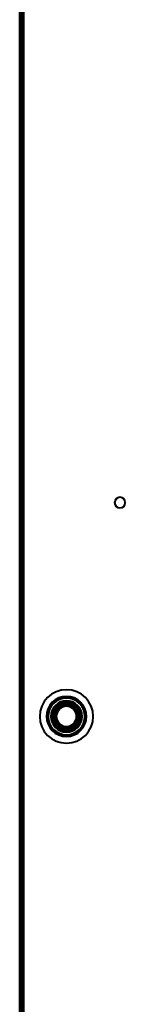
# Model space of a CAD drawing. Header units: millimetres. Extents: x -1087 to 1688, y -120 to 1010.
# Tile 55 of 86: x 227 to 259, y 174 to 469. Entities that reach past the tile are written whole.
import ezdxf

# ---------------------------------------------------------------- set-up
doc = ezdxf.new("R2010")
doc.units = ezdxf.units.MM
doc.layers.add('G-IMPT', color=8, linetype='Continuous', lineweight=40)

# ---------------------------------------------------------------- blocks, each defined once
blk = doc.blocks.new('NEXA 700 CALQUES_dwg-751640-Arrière')
at = {"layer": 'G-IMPT'}
blk.add_line((227.47, 937.27), (227.47, 129.47), dxfattribs=at)
at = {"layer": 'G-IMPT', "flags": 128}
for points in [[(226.97, 937.77), (226.97, 735.57), (226.97, 533.37), (226.97, 331.17), (226.97, 128.97)], [(226.97, 937.77), (226.97, 735.57), (226.97, 533.37), (226.97, 331.17), (226.97, 128.97)], [(226.97, 128.97), (226.97, 331.17), (226.97, 533.37), (226.97, 735.57), (226.97, 937.77)], [(226.97, 128.97), (226.97, 331.17), (226.97, 533.37), (226.97, 735.57), (226.97, 937.77)], [(227.47, 128.97), (227.47, 331.17), (227.47, 533.37), (227.47, 735.57), (227.47, 937.77)], [(227.47, 129.47), (227.47, 331.42), (227.47, 533.37), (227.47, 735.32), (227.47, 937.27)], [(227.47, 937.27), (227.47, 735.32), (227.47, 533.37), (227.47, 331.42), (227.47, 129.47)], [(227.47, 129.47), (227.47, 331.42), (227.47, 533.37), (227.47, 735.32), (227.47, 937.27)], [(227.47, 129.47), (227.47, 331.42), (227.47, 533.37), (227.47, 735.32), (227.47, 937.27)], [(227.47, 937.27), (227.47, 735.32), (227.47, 533.37), (227.47, 331.42), (227.47, 129.47)], [(227.47, 937.27), (227.47, 735.32), (227.47, 533.37), (227.47, 331.42), (227.47, 129.47)], [(227.57, 937.77), (227.57, 735.57), (227.57, 533.37), (227.57, 331.17), (227.57, 128.97)], [(227.57, 937.77), (227.57, 735.57), (227.57, 533.37), (227.57, 331.17), (227.57, 128.97)], [(227.57, 128.97), (227.57, 331.17), (227.57, 533.37), (227.57, 735.57), (227.57, 937.77)], [(227.97, 937.27), (227.97, 735.32), (227.97, 533.37), (227.97, 331.42), (227.97, 129.47)], [(227.97, 129.47), (227.97, 331.42), (227.97, 533.37), (227.97, 735.32), (227.97, 937.27)], [(227.97, 937.27), (227.97, 735.32), (227.97, 533.37), (227.97, 331.42), (227.97, 129.47)], [(228.07, 129.47), (228.07, 331.42), (228.07, 533.37), (228.07, 735.32), (228.07, 937.27)], [(228.07, 129.47), (228.07, 331.42), (228.07, 533.37), (228.07, 735.32), (228.07, 937.27)], [(228.07, 937.27), (228.07, 735.32), (228.07, 533.37), (228.07, 331.42), (228.07, 129.47)]]:
    blk.add_lwpolyline(points, dxfattribs=at)
at = {"layer": 'G-IMPT'}
for centre, radius, start, end in [((256.97, 324.35), 1.6, 90, 270), ((256.97, 324.35), 1.6, 90, 270), ((256.97, 324.35), 1.6, 90, 180), ((256.97, 324.35), 1.6, 360, 180), ((256.97, 324.35), 1.6, 180, 270), ((256.97, 324.35), 1.6, 180, 360), ((256.97, 324.35), 1.6, 270, 90), ((256.97, 324.35), 1.6, 270, 90), ((256.97, 324.35), 1.6, 270, 90), ((240.97, 260.35), 8, 0, 180), ((240.97, 260.35), 8, 90, 270), ((240.97, 260.35), 8, 90, 270), ((240.97, 260.35), 8, 0, 180), ((240.97, 260.35), 8, 360, 180), ((240.97, 260.35), 8, 90, 270), ((240.97, 260.35), 8, 90, 180), ((240.97, 260.35), 8, 0, 180), ((240.97, 260.35), 8, 360, 90), ((240.97, 260.35), 8, 360, 90), ((240.97, 260.35), 8, 270, 90), ((240.97, 260.35), 8, 360, 90), ((240.97, 260.35), 6, 0, 180), ((240.97, 260.35), 6, 0, 180), ((240.97, 260.35), 6, 0, 180), ((240.97, 260.35), 6, 360, 180), ((240.97, 260.35), 6, 0, 180), ((240.97, 260.35), 6, 0, 180), ((240.97, 260.35), 6, 0, 180), ((240.97, 260.35), 5.97, 90, 270), ((240.97, 260.35), 5.97, 90, 270), ((240.97, 260.35), 5.97, 90, 270), ((240.97, 260.35), 5.48, 90, 270), ((240.97, 260.35), 5.48, 90, 270), ((240.97, 260.35), 5.97, 270, 90), ((240.97, 260.35), 5.97, 270, 90), ((240.97, 260.35), 5.97, 270, 90), ((240.97, 260.35), 5.48, 270, 90), ((240.97, 260.35), 5.48, 270, 90), ((240.97, 260.35), 4.7, 90, 270), ((240.97, 260.35), 4.7, 90, 270), ((240.97, 260.35), 4.5, 0, 180), ((240.97, 260.35), 4.5, 90, 270), ((240.97, 260.35), 4.5, 90, 270), ((240.97, 260.35), 4.5, 90, 270), ((240.97, 260.35), 4, 90, 270), ((240.97, 260.35), 4, 90, 270), ((240.97, 260.35), 4, 104.7172, 180), ((240.97, 260.35), 4, 104.7172, 284.7172), ((240.97, 260.35), 4, 104.7172, 180), ((240.97, 260.35), 4, 104.7172, 270), ((240.97, 260.35), 4, 104.7172, 284.7172), ((240.97, 260.35), 4, 104.7172, 284.7172), ((240.97, 260.35), 3.5, 104.7172, 284.7172), ((240.97, 260.35), 3.5, 104.7172, 284.7172), ((240.97, 260.35), 3.05, 90, 270), ((240.97, 260.35), 3.05, 14.7172, 194.7172), ((240.97, 260.35), 3.05, 90, 270), ((240.97, 260.35), 3.05, 14.7172, 194.7172), ((240.97, 260.35), 3.05, 104.7172, 284.7172), ((240.97, 260.35), 3.05, 104.7172, 270), ((240.97, 260.35), 3.05, 104.7172, 284.7172), ((240.97, 260.35), 3.05, 104.7172, 284.7172), ((240.97, 260.35), 4, 90, 104.7172), ((240.97, 260.35), 4, 284.7172, 104.7172), ((240.97, 260.35), 4, 284.7172, 104.7172), ((240.97, 260.35), 4, 284.7172, 104.7172), ((240.97, 260.35), 4, 284.7172, 104.7172), ((240.97, 260.35), 4, 284.7172, 104.7172), ((240.97, 260.35), 3.5, 284.7172, 104.7172), ((240.97, 260.35), 3.5, 284.7172, 104.7172), ((240.97, 260.35), 3.05, 284.7172, 104.7172), ((240.97, 260.35), 3.05, 90, 104.7172), ((240.97, 260.35), 3.05, 14.7172, 104.7172), ((240.97, 260.35), 3.05, 14.7172, 104.7172), ((240.97, 260.35), 4.7, 270, 90), ((240.97, 260.35), 4.7, 270, 90), ((240.97, 260.35), 4.5, 270, 90), ((240.97, 260.35), 4.5, 360, 90), ((240.97, 260.35), 4.5, 270, 90), ((240.97, 260.35), 4, 284.7172, 90), ((240.97, 260.35), 4, 270, 90), ((240.97, 260.35), 4, 270, 90), ((240.97, 260.35), 3.05, 270, 90), ((240.97, 260.35), 3.05, 284.7172, 90), ((240.97, 260.35), 3.05, 270, 90), ((240.97, 260.35), 8, 180, 360), ((240.97, 260.35), 8, 180, 0), ((240.97, 260.35), 8, 180, 360), ((240.97, 260.35), 8, 180, 270), ((240.97, 260.35), 8, 180, 0), ((240.97, 260.35), 6, 180, 0), ((240.97, 260.35), 6, 180, 360), ((240.97, 260.35), 6, 180, 0), ((240.97, 260.35), 6, 180, 0), ((240.97, 260.35), 6, 180, 0), ((240.97, 260.35), 6, 180, 0), ((240.97, 260.35), 6, 180, 0), ((240.97, 260.35), 4.5, 180, 0), ((240.97, 260.35), 4, 180, 284.7172), ((240.97, 260.35), 4, 180, 284.7172), ((240.97, 260.35), 3.05, 194.7172, 14.7172), ((240.97, 260.35), 3.05, 194.7172, 14.7172), ((240.97, 260.35), 4.5, 270, 360), ((240.97, 260.35), 8, 270, 360), ((240.97, 260.35), 8, 270, 360), ((240.97, 260.35), 8, 270, 360), ((240.97, 260.35), 3.05, 284.7172, 14.7172), ((240.97, 260.35), 3.05, 284.7172, 14.7172), ((240.97, 260.35), 3.05, 270, 284.7172), ((240.97, 260.35), 4, 270, 284.7172)]:
    blk.add_arc(centre, radius, start, end, dxfattribs=at)

msp = doc.modelspace()

# ---------------------------------------------------------------- block references
at = {"layer": 'G-IMPT'}
msp.add_blockref('NEXA 700 CALQUES_dwg-751640-Arrière', (0, 0), dxfattribs=at)

doc.saveas('drawing.dxf')
